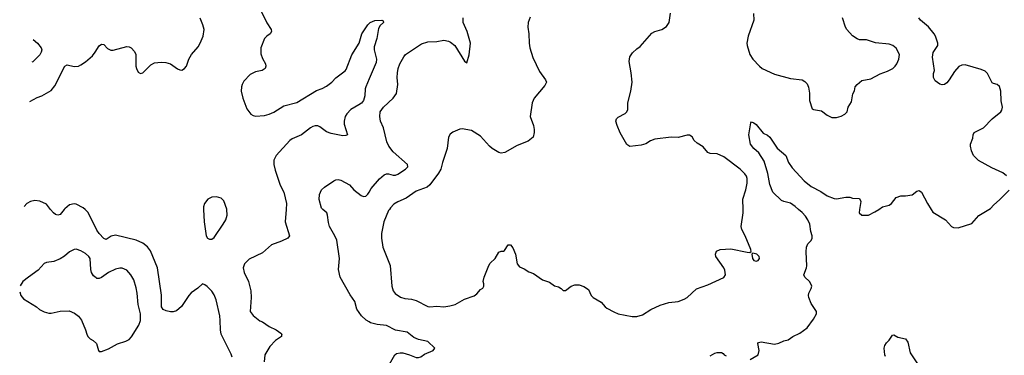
# Model space of a CAD drawing. Header units: inches. Extents: x 1834610 to 2027685, y 642842 to 774116.
# Tile 106 of 256: x 1836957 to 1845531, y 698727 to 701655. Entities that reach past the tile are written whole.
import ezdxf

# ---------------------------------------------------------------- set-up
doc = ezdxf.new("R2010")
doc.units = ezdxf.units.IN
doc.header["$MEASUREMENT"] = 0
for name, color, linetype in [('B8639', 7, 'Continuous'), ('B8649', 7, 'Continuous'), ('B8730', 7, 'Continuous'), ('B8740', 7, 'Continuous')]:
    doc.layers.add(name, color=color, linetype=linetype)

msp = doc.modelspace()

# ---------------------------------------------------------------- linework, layer by layer
at = {"layer": 'B8639', "color": 5}
for points, elevation in [([(1837345.5, 700000), (1837310, 699955.6), (1837290, 699949.7), (1837270, 699955.4), (1837250, 699969.7), (1837225.7, 700000)], 520), ([(1838807.4, 698710), (1838797.7, 698737.7), (1838711.8, 698911.8), (1838705.3, 698950), (1838704.1, 699030), (1838698.4, 699070), (1838666.8, 699210), (1838650, 699254.5), (1838630, 699285.6), (1838590, 699327), (1838570, 699342.7), (1838550, 699349), (1838507.9, 699312.1), (1838450, 699272.7), (1838430, 699249.4), (1838366.5, 699153.5), (1838323.8, 699116.2), (1838294.2, 699105.8), (1838270, 699105.3), (1838233.5, 699113.5), (1838206.6, 699126.6), (1838192.7, 699150), (1838191.4, 699251.4), (1838158.3, 699490), (1838097.1, 699637.1), (1838070, 699672.1), (1838030, 699706), (1837970, 699731.4), (1837790, 699773.7), (1837752.9, 699767.1), (1837710, 699737.6), (1837690, 699744.7), (1837650, 699789.7), (1837630, 699819.7), (1837553.9, 699973.9), (1837525.6, 700000)], 520), ([(1838558.2, 700000), (1838563.7, 699890), (1838582, 699770), (1838591.3, 699750), (1838610, 699738.8), (1838630, 699740.7), (1838650, 699754.8), (1838729.8, 699870.2), (1838751.1, 699910), (1838764.7, 699950), (1838761.8, 700000)], 520), ([(1839276.7, 700000), (1839268.5, 699890), (1839307.3, 699770), (1839291.3, 699750), (1839238.2, 699721.8), (1839150, 699689.6), (1839070, 699620.7), (1838955.1, 699564.9), (1838913.7, 699526.3), (1838903.1, 699490), (1838910.4, 699450), (1838950.4, 699370), (1838970.5, 699290), (1838973.4, 699230), (1838962.8, 699110), (1838990, 699074.8), (1839047.5, 699027.5), (1839070, 699018), (1839130, 698978.8), (1839190, 698950.6), (1839230, 698921), (1839238.8, 698910), (1839238, 698902), (1839236, 698890), (1839183.7, 698856.3), (1839135.6, 698804.4), (1839093, 698730), (1839084.9, 698670)], 520), ([(1840000, 699018.6), (1839974.4, 699034.4), (1839933.4, 699070), (1839894, 699130), (1839876.2, 699196.2), (1839833.9, 699253.9), (1839748, 699410), (1839734.6, 699474.6), (1839741.1, 699570), (1839718.7, 699730), (1839701.7, 699770), (1839654, 699850), (1839644.8, 699884.8), (1839638, 699950), (1839630.3, 699970.3), (1839597.1, 700000)], 540), ([(1836956.8, 699279.7), (1836967.4, 699250), (1836990, 699220.3), (1837102.8, 699150), (1837130, 699127.3), (1837170, 699107.3), (1837210, 699094.8), (1837230, 699094), (1837310, 699110.7), (1837386.3, 699113.7), (1837435.2, 699095.2), (1837467.5, 699067.5), (1837494, 699034), (1837530.6, 698950.6), (1837540.7, 698910), (1837550, 698891.3), (1837570, 698871.3), (1837596.8, 698856.8), (1837626, 698830), (1837642.8, 698770), (1837650, 698761), (1837670, 698761), (1837730, 698782.8), (1837810, 698828), (1837882, 698850), (1837910, 698864), (1837930, 698886.8), (1837995.6, 698990), (1838009.7, 699030.3), (1838009.7, 699090), (1837989.7, 699170), (1837980.5, 699270), (1837970, 699315.3), (1837950, 699384), (1837925.1, 699430), (1837889.7, 699469.7), (1837850, 699486), (1837830, 699487.8), (1837790, 699477.4), (1837730, 699448), (1837670, 699405.1), (1837650, 699396.2), (1837630, 699397), (1837621.7, 699401.7), (1837600.7, 699420.7), (1837582.4, 699450), (1837576.6, 699476.6), (1837571.2, 699570), (1837559.6, 699590), (1837530, 699615.1), (1837490, 699639.5), (1837450, 699652)], 540), ([(1837450, 699652), (1837430, 699649.5), (1837390, 699629.5), (1837347.5, 699592.5), (1837310, 699567.6), (1837253.5, 699546.5), (1837190, 699535.8), (1837170, 699527.6), (1837117, 699470), (1837032.4, 699410), (1836984.9, 699370), (1836959.6, 699332.4)], 540)]:
    msp.add_lwpolyline(points, dxfattribs=dict(at, elevation=elevation))
at = {"layer": 'B8649', "color": 5}
for points, elevation in [([(1840175.9, 700000), (1840169.3, 699990.7), (1840128.4, 699891.6), (1840107.2, 699790), (1840106.7, 699750), (1840119.5, 699670), (1840182.6, 699510), (1840199, 699330), (1840210.3, 699290), (1840227.2, 699267.2), (1840274.3, 699234.3), (1840310, 699222.3), (1840370, 699215.6), (1840410, 699205.7), (1840510, 699152.9), (1840530, 699148.9), (1840590, 699156), (1840650, 699150.3), (1840702.8, 699157.2), (1840749.7, 699170.3), (1840830, 699217.1), (1840915.4, 699244.6), (1840937.7, 699262.3), (1840970, 699301), (1840990, 699311.3), (1840999.3, 699330), (1840999.5, 699350), (1840993.6, 699370), (1841001.3, 699410), (1841041.2, 699510), (1841053.2, 699530), (1841098, 699570), (1841130, 699626), (1841150, 699634), (1841170, 699634.8), (1841178.4, 699641.6), (1841211.6, 699691.6), (1841230, 699692), (1841250, 699664.7), (1841274, 699610), (1841290, 699524.7), (1841310, 699497.3), (1841350, 699480.7), (1841390, 699456.3), (1841430, 699441), (1841510, 699384.7), (1841570, 699364.7), (1841613.7, 699333.7), (1841650, 699322.8), (1841672, 699310), (1841690, 699292), (1841710, 699292), (1841758, 699330), (1841790, 699341), (1841830, 699341), (1841870, 699326.8), (1841910, 699301), (1841934.8, 699250), (1841950.5, 699230.5), (1842021, 699190), (1842054.8, 699150), (1842070, 699139.1), (1842130, 699104.9), (1842170, 699087.7), (1842290, 699065.5), (1842330, 699066), (1842379.3, 699080.7), (1842453.6, 699126.4), (1842535.6, 699164.4), (1842610, 699186.4), (1842690, 699197.1), (1842743.6, 699216.4), (1842770, 699230.7), (1842852.1, 699307.9), (1842950, 699343.1), (1843090, 699406), (1843103, 699430), (1843097.4, 699470), (1843089.6, 699490), (1843018.7, 699590), (1843015.6, 699610), (1843025.7, 699634.3), (1843058, 699650), (1843150, 699655.8), (1843292.9, 699627.1), (1843315.3, 699624.7), (1843327.3, 699632.7), (1843324, 699650), (1843274, 699770), (1843244.3, 699824.3), (1843239.5, 699850), (1843257.8, 699970), (1843257.2, 700000)], 560), ([(1843318, 698690), (1843388.9, 698731.1), (1843398, 698770), (1843384, 698830), (1843390, 698838), (1843415.3, 698844.7), (1843530, 698824.9), (1843567.2, 698832.8), (1843610, 698853.4), (1843650, 698861), (1843690, 698890.8), (1843750, 698918.8), (1843814, 698966), (1843870, 699041), (1843897.2, 699090), (1843897.2, 699110), (1843850, 699179), (1843829.3, 699230.7), (1843826, 699250), (1843829.2, 699270), (1843849, 699310), (1843854, 699330), (1843850, 699346), (1843834, 699370), (1843794, 699410), (1843786, 699430), (1843809.5, 699490), (1843811.5, 699508.5), (1843804.7, 699630), (1843808.4, 699670), (1843821.2, 699698.8), (1843850.4, 699729.6), (1843859.1, 699750), (1843858.8, 699770), (1843847.6, 699807.6), (1843838.7, 699870), (1843820.2, 699910), (1843800, 699940), (1843771.9, 699971.9), (1843739.9, 700000)], 540), ([(1844271.3, 700000), (1844267.3, 699970), (1844290.7, 699950.7), (1844350, 699950.6), (1844402.5, 699977.5), (1844437.4, 700000)], 540), ([(1844894.6, 700000), (1844910, 699974.8), (1845018, 699910), (1845072, 699850), (1845090, 699841), (1845130, 699838.8), (1845250, 699878), (1845310, 699946.8), (1845397, 700000)], 540), ([(1840000, 698507.2), (1840070, 698572), (1840155.3, 698624.8), (1840178, 698650), (1840224.9, 698730), (1840238.4, 698741.6), (1840270, 698749.6), (1840292.5, 698747.5), (1840352.1, 698732.1), (1840410, 698709.3), (1840430, 698709.3), (1840450, 698715.1), (1840483, 698737), (1840558, 698770), (1840571, 698790), (1840510, 698846.8), (1840430, 698864.4), (1840390, 698881.6), (1840330.2, 698930.2), (1840230, 698947.7), (1840150, 698987.6), (1840070, 698994.9), (1840011.5, 699011.5), (1840000, 699018.6)], 540), ([(1844497.2, 698717.2), (1844491.7, 698731.7), (1844486.3, 698790), (1844490, 698811.3), (1844505.1, 698834.9), (1844530, 698858), (1844558, 698902), (1844570, 698904.7), (1844605.5, 698885.5), (1844671.3, 698870), (1844690, 698842), (1844712.7, 698750), (1844862.4, 698522.4)], 520), ([(1842970, 698721), (1843010, 698744.7), (1843030, 698751.3), (1843069.1, 698750.9), (1843083.6, 698743.6), (1843092, 698730), (1843110, 698721)], 540)]:
    msp.add_lwpolyline(points, dxfattribs=dict(at, elevation=elevation))
at = {"layer": 'B8649', "color": 5, "elevation": 560}
msp.add_lwpolyline([(1843341, 699619), (1843331.6, 699608.4), (1843339.1, 699570), (1843350, 699554.8), (1843370, 699548.5), (1843386.6, 699553.4), (1843399.3, 699570), (1843397.2, 699590), (1843375.3, 699610)], close=True, dxfattribs=at)
at = {"layer": 'B8730', "color": 5}
for points, elevation in [([(1837044.3, 700941.2), (1837110, 700975.8), (1837150, 700990.4), (1837230, 701037.1), (1837262.6, 701077.4), (1837350, 701248), (1837370, 701261.6), (1837430, 701246), (1837470, 701250.4), (1837490, 701259.5), (1837530, 701287.2), (1837590, 701340.2), (1837615.3, 701370), (1837650, 701427.7), (1837670, 701442), (1837690, 701437.3), (1837722, 701402), (1837750, 701389.1), (1837770.8, 701389.2), (1837890, 701419.5), (1837910, 701417), (1837927.5, 701407.5), (1837956.3, 701376.3), (1837968.5, 701350), (1837968.2, 701250), (1837974, 701230), (1837990, 701198), (1838010, 701186), (1838030, 701191), (1838098, 701262), (1838130, 701278), (1838190, 701283.8), (1838230, 701282), (1838270.5, 701270.5), (1838330, 701226), (1838350, 701216), (1838370, 701214.8), (1838393.2, 701230), (1838409.2, 701250), (1838429.3, 701310), (1838453.6, 701350), (1838510, 701416.3), (1838529.6, 701450), (1838554.7, 701510), (1838563.5, 701570), (1838552.4, 701610), (1838527.7, 701667.7)], 520), ([(1839061.5, 701721.5), (1839108.4, 701628.4), (1839145.7, 701570), (1839148.7, 701550), (1839138, 701530), (1839110, 701511.1), (1839090, 701489.7), (1839056.6, 701410), (1839055.5, 701355.5), (1839070, 701317.3), (1839098, 701270), (1839100.5, 701250), (1839094, 701230), (1839068.6, 701211.4), (1839010, 701199.7), (1838965.1, 701174.9), (1838910, 701119.5), (1838894, 701090), (1838888.7, 701070), (1838885.3, 701030), (1838900.3, 700970), (1838935.9, 700875.9), (1838970.2, 700830.2), (1838990, 700817.6), (1839011.7, 700811.7), (1839090, 700817.7), (1839130, 700829.1), (1839170, 700847.7), (1839256.6, 700903.4), (1839370, 700932.1), (1839542.6, 701037.4), (1839590, 701053.5), (1839630, 701075.6), (1839673.7, 701110), (1839710, 701147.2), (1839791.7, 701208.3), (1839800.6, 701219.4), (1839850, 701346.8), (1839912.3, 701450), (1839935.8, 701530), (1839990, 701610.4), (1840000, 701620.4)], 520), ([(1837072.8, 701481.3), (1837111.6, 701450), (1837143.7, 701410), (1837149.4, 701390), (1837144.5, 701370), (1837131.2, 701348.8), (1837071.8, 701288.2), (1837062.3, 701283.1)], 540), ([(1840000, 701137.3), (1839971.1, 701068.9), (1839965.5, 701050), (1839962.1, 700990), (1839950.1, 700950), (1839932.5, 700927.5), (1839910, 700910.5), (1839840.3, 700870), (1839805.5, 700834.5), (1839790.2, 700809.8), (1839781.7, 700770), (1839783.4, 700743.4), (1839810.4, 700649.6), (1839797.2, 700642.8), (1839770, 700642.4), (1839670, 700663), (1839630, 700677.2), (1839570, 700721.2), (1839552, 700728), (1839530, 700728.7), (1839510, 700722.4), (1839490, 700712), (1839410, 700650.8), (1839330, 700614.8), (1839310, 700601.5), (1839191.4, 700468.6), (1839171, 700430), (1839170.9, 700390), (1839181.4, 700341.4), (1839226, 700210), (1839255.8, 700150), (1839280.4, 700050), (1839276.7, 700000)], 520), ([(1839597.1, 700000), (1839586, 700010), (1839564.7, 700084.7), (1839566.5, 700130), (1839584.2, 700170), (1839610, 700194), (1839691.9, 700248.1), (1839710, 700257), (1839730, 700259.5), (1839753.8, 700253.8), (1839830, 700215.1), (1839866.6, 700170), (1839930, 700120.5), (1839950, 700113), (1839970, 700116.3), (1839990, 700131.6), (1840000, 700149.2)], 540), ([(1837225.7, 700000), (1837190, 700044.4), (1837131.4, 700071.4), (1837090, 700078.6), (1837050, 700069.8), (1837018.9, 700050), (1836996, 700023.5)], 520), ([(1837525.6, 700000), (1837510, 700014.3), (1837450, 700046), (1837430, 700049.6), (1837390, 700038.4), (1837350, 700005.6), (1837345.5, 700000)], 520), ([(1838761.8, 700000), (1838761.7, 700001.7), (1838733.4, 700073.4), (1838710, 700098), (1838670, 700109.4), (1838630, 700106.6), (1838596, 700090), (1838567.3, 700050), (1838557.1, 700022.9), (1838558.2, 700000)], 520)]:
    msp.add_lwpolyline(points, dxfattribs=dict(at, elevation=elevation))
at = {"layer": 'B8740', "color": 5}
for points, elevation in [([(1840000, 700149.2), (1840018.5, 700181.5), (1840090, 700267.6), (1840130, 700302.4), (1840150, 700311.2), (1840170, 700311.2), (1840210, 700298.9), (1840230, 700298.9), (1840250, 700306.6), (1840315.5, 700350), (1840336.3, 700370), (1840334, 700390), (1840210, 700501.6), (1840170.4, 700550), (1840152.7, 700590), (1840124.4, 700710), (1840099.5, 700770), (1840093, 700810), (1840097.3, 700850), (1840110.5, 700870), (1840125.5, 700890), (1840210.2, 700969.8), (1840237.4, 701010), (1840249.1, 701090), (1840243.6, 701150), (1840246.5, 701190), (1840252.9, 701230), (1840267.4, 701270), (1840301.6, 701330), (1840318, 701350), (1840456.7, 701443.3), (1840510, 701462), (1840590, 701463.6), (1840650, 701474.7), (1840690, 701468.3), (1840710, 701459.1), (1840746.6, 701430), (1840830, 701293.2), (1840850, 701278), (1840870, 701348), (1840882.4, 701450), (1840853, 701550), (1840819.5, 701630), (1840819.3, 701670)], 540), ([(1841403.4, 701676.6), (1841384.2, 701630), (1841381.7, 701590), (1841392, 701530), (1841392.2, 701450), (1841399.5, 701410), (1841425.4, 701325.4), (1841483.8, 701203.8), (1841536.3, 701130), (1841544.9, 701110), (1841530, 701081.2), (1841437.1, 700970), (1841419.3, 700930), (1841401.6, 700810), (1841430.6, 700730), (1841436.8, 700696.8), (1841437.3, 700670), (1841427.3, 700630), (1841385.5, 700594.5), (1841290, 700556.2), (1841182.9, 700497.1), (1841150, 700489.6), (1841130, 700496.2), (1841072.3, 700530), (1841047, 700550), (1840970, 700637), (1840890, 700687), (1840810, 700702.7), (1840790, 700699.3), (1840730, 700673.2), (1840705.2, 700654.8), (1840690.8, 700630), (1840680.4, 700530), (1840639.6, 700410), (1840624, 700350), (1840604.7, 700315.3), (1840530, 700214), (1840506, 700194), (1840410, 700157.8), (1840322.9, 700097.1), (1840250, 700065.1), (1840216.1, 700043.9), (1840185.8, 700014.2), (1840175.9, 700000)], 560), ([(1843257.2, 700000), (1843255.4, 700090), (1843279.1, 700170), (1843290.9, 700229.1), (1843291, 700269), (1843286.2, 700290), (1843271.2, 700311.2), (1843230, 700349.8), (1843090, 700456.9), (1843030, 700484.2), (1842970, 700487.8), (1842950, 700497), (1842910, 700546), (1842856, 700576), (1842830, 700602), (1842813.1, 700633.1), (1842790, 700646.6), (1842770, 700647.3), (1842690, 700627.3), (1842630, 700629.7), (1842489, 700611), (1842450, 700597.6), (1842410, 700571.8), (1842370, 700560.9), (1842270, 700549.5), (1842245.4, 700565.4), (1842187, 700667), (1842159.3, 700730), (1842149.3, 700770), (1842155.3, 700790), (1842170, 700804.7), (1842230, 700836), (1842244, 700850), (1842254, 700870), (1842252.7, 700930), (1842278.4, 701030), (1842289.5, 701110), (1842282.9, 701190), (1842264.2, 701290), (1842269.6, 701330.4), (1842293.4, 701366.6), (1842330, 701401), (1842360.2, 701419.8), (1842463.3, 701536.7), (1842488.7, 701550), (1842550, 701568), (1842590, 701596.3), (1842613.3, 701630), (1842623.7, 701710)], 560), ([(1843347.7, 701707.7), (1843350.4, 701650), (1843299.5, 701510), (1843290.3, 701450), (1843292, 701430), (1843314.9, 701350), (1843342, 701310), (1843399.1, 701250), (1843424, 701230), (1843530, 701178.7), (1843670, 701140.9), (1843770, 701130.2), (1843795.6, 701115.6), (1843814, 701094), (1843826.7, 701066.7), (1843834.1, 701014.1), (1843833.7, 700950), (1843858, 700878), (1843870, 700871.3), (1843939.9, 700859.9), (1843990, 700823), (1844030, 700800.5), (1844070, 700800.5), (1844110, 700812.7), (1844142.7, 700830), (1844162.7, 700850), (1844172.7, 700890), (1844201.5, 700938.5), (1844212.9, 701007.1), (1844225.6, 701034.4), (1844234, 701070), (1844248.7, 701090), (1844290, 701122.8), (1844370, 701137.3), (1844450, 701183), (1844515.4, 701204.6), (1844559.3, 701230), (1844582, 701250), (1844595.6, 701270), (1844613.3, 701310), (1844619.5, 701350), (1844590, 701405.2), (1844562, 701430), (1844530, 701439.5), (1844410, 701451.6), (1844330, 701479.3), (1844270, 701479.3), (1844250, 701486), (1844210, 701514.5), (1844159.5, 701570), (1844147.3, 701590), (1844123, 701670)], 560), ([(1845551.6, 700291.6), (1845518, 700318), (1845422.2, 700362.2), (1845305.7, 700425.7), (1845262.7, 700470), (1845245.2, 700510), (1845236, 700550), (1845237.2, 700570), (1845258.6, 700621.4), (1845261.2, 700650), (1845269, 700670), (1845350, 700710.6), (1845425.1, 700790), (1845500.9, 700850), (1845510, 700866), (1845516.3, 700890), (1845505.2, 700945.2), (1845501.5, 701030), (1845490, 701072), (1845470, 701089.6), (1845436.9, 701096.9), (1845424.8, 701104.8), (1845385.8, 701185.8), (1845366, 701206), (1845330, 701221.2), (1845190, 701259.8), (1845161, 701259), (1845135.3, 701244.7), (1845097.4, 701202.6), (1845051.5, 701128.5), (1845030, 701102.7), (1845010, 701089.2), (1844990, 701086), (1844970, 701092.7), (1844930, 701121.2), (1844914.5, 701150), (1844916, 701184), (1844922.7, 701210), (1844906.9, 701326.9), (1844912.9, 701367.1), (1844954, 701430), (1844953.6, 701450), (1844931.3, 701510), (1844921.3, 701530), (1844871.5, 701591.5), (1844800.5, 701650), (1844786.3, 701670)], 540), ([(1840000, 701620.4), (1840010, 701630.4), (1840050, 701647.7), (1840110.4, 701650.4), (1840123.6, 701643.6), (1840126, 701630), (1840096.7, 701603.3), (1840081.6, 701578.4), (1840068.2, 701490), (1840042.8, 701417.2), (1840042.6, 701390), (1840064.2, 701310), (1840060.1, 701279.9), (1840000, 701137.3)], 520), ([(1843739.9, 700000), (1843710, 700026.2), (1843670, 700054.8), (1843610, 700068.1), (1843590, 700077.1), (1843516.4, 700150), (1843490, 700216), (1843473, 700313), (1843439.1, 700419.1), (1843393.6, 700493.6), (1843349.4, 700530), (1843322, 700570), (1843307, 700650), (1843324.7, 700755.3), (1843330, 700762), (1843350, 700756), (1843370, 700741), (1843430, 700666), (1843470, 700646.8), (1843490, 700630.8), (1843554.1, 700534.1), (1843628.5, 700468.5), (1843653, 700410), (1843683.4, 700363.4), (1843789.5, 700249.5), (1843850, 700199.6), (1843934.8, 700154.8), (1843990, 700118), (1844050, 700094), (1844070.9, 700090.9), (1844150, 700107.3), (1844184.9, 700104.9), (1844210, 700097.3), (1844270, 700094.8), (1844280.7, 700070), (1844271.3, 700000)], 540), ([(1844437.4, 700000), (1844470, 700021), (1844530, 700038), (1844549.1, 700050.9), (1844590, 700104.7), (1844630, 700118), (1844670, 700118), (1844730, 700126), (1844770, 700158), (1844790, 700164.7), (1844810.6, 700150.6), (1844864, 700050), (1844894.6, 700000)], 540), ([(1845397, 700000), (1845411.3, 700008.7), (1845439.3, 700040.7), (1845490, 700082), (1845573.9, 700166.1)], 540)]:
    msp.add_lwpolyline(points, dxfattribs=dict(at, elevation=elevation))

doc.saveas('drawing.dxf')
